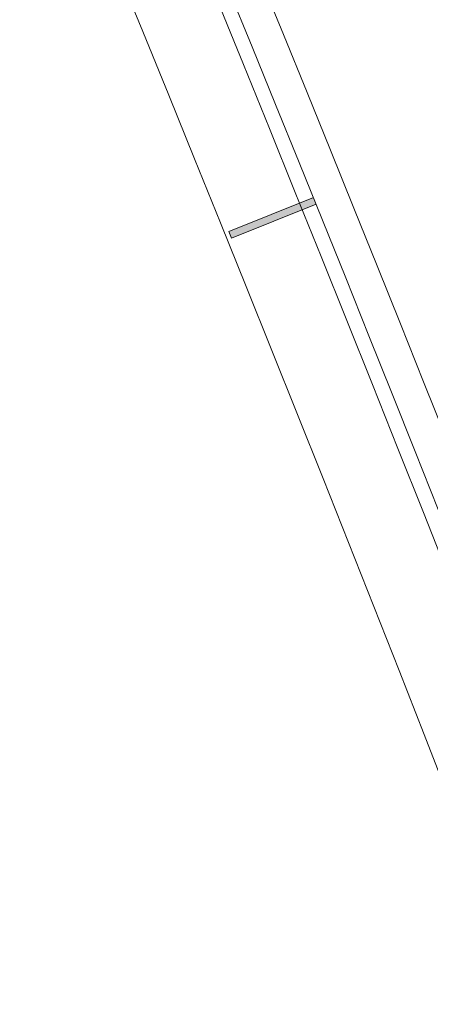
# Model space of a CAD drawing. Extents: x 168554 to 174410, y 515675 to 521218.
# Tile 29 of 110: x 171834.243 to 171835.095, y 518992.559 to 518994.602. Entities that reach past the tile are written whole.
import ezdxf

# ---------------------------------------------------------------- set-up
doc = ezdxf.new("R2010")
doc.units = 0
doc.header["$MEASUREMENT"] = 0
doc.layers.add('Algemeen - Fase Ontsluitingsweg - 1070 Ondergrond 2', color=7, linetype='Continuous', lineweight=9)

msp = doc.modelspace()

# ---------------------------------------------------------------- linework, layer by layer
at = {"layer": 'Algemeen - Fase Ontsluitingsweg - 1070 Ondergrond 2'}
for p, q in [((171834.8519, 518994.2327), (171834.6765, 518994.1618)), ((171834.6821, 518994.1479), (171834.8576, 518994.2187)), ((171834.6765, 518994.1618), (171834.6821, 518994.1479))]:
    msp.add_line(p, q, dxfattribs=at)
for radius, start, end in [(107.285, 20.355878, 30.307817), (106.735, 20.355878, 30.307167), (106.555, 20.355878, 30.307054), (105.8669, 21.340844, 30.306305), (105.7969, 21.341494, 30.306215), (105.7662, 20.383901, 30.306151), (105.5988, 20.383946, 30.305971), (110.185, 20.355878, 27.507753)]:
    msp.add_arc((171736.7582, 518954.6012), radius, start, end, dxfattribs=at)
msp.add_solid([(171834.8571, 518994.2186), (171834.8515, 518994.2325), (171834.6821, 518994.1479), (171834.6765, 518994.1618)], dxfattribs=at)

doc.saveas('drawing.dxf')
